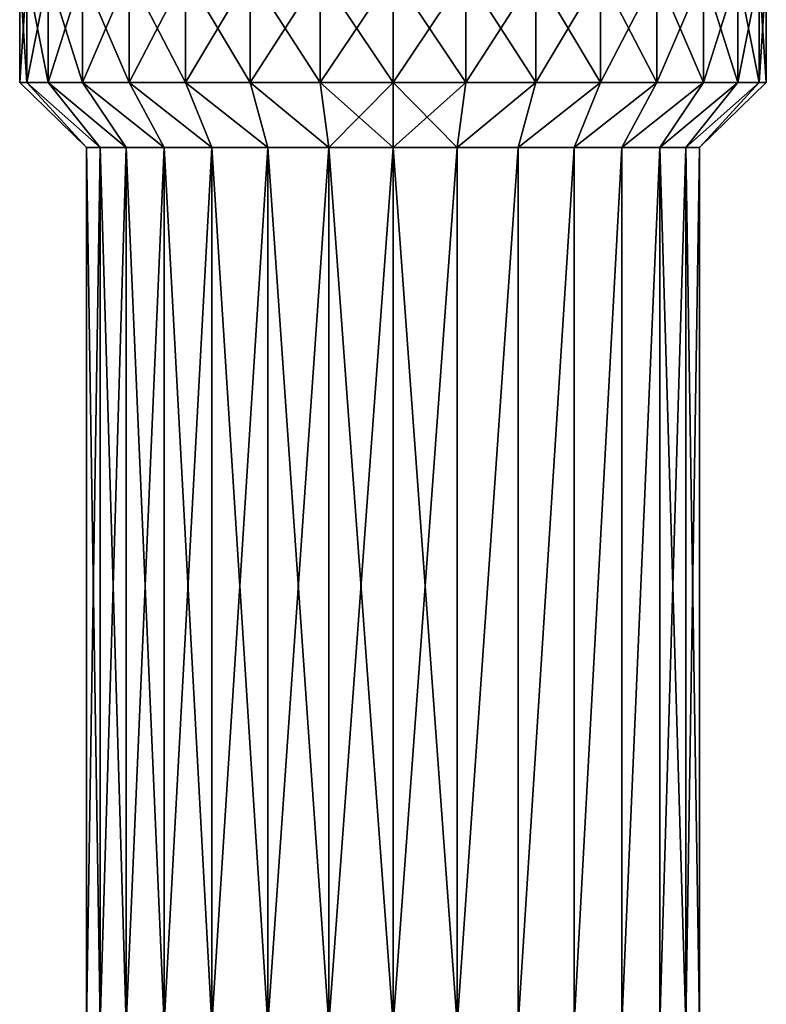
# Model space of a CAD drawing. Header units: millimetres. Extents: x -139 to 139, y -32 to 1264.
# Tile 199 of 256: x 43 to 64, y 672 to 699. Entities that reach past the tile are written whole.
import ezdxf

# ---------------------------------------------------------------- set-up
doc = ezdxf.new("R2010")
doc.units = ezdxf.units.MM
doc.header["$LTSCALE"] = 26.699852
for name, color, linetype in [('316', 7, 'CONTINUOUS'), ('317', 7, 'CONTINUOUS'), ('318', 7, 'CONTINUOUS'), ('322', 7, 'CONTINUOUS'), ('323', 7, 'CONTINUOUS'), ('324', 7, 'CONTINUOUS')]:
    doc.layers.add(name, color=color, linetype=linetype)

msp = doc.modelspace()

# ---------------------------------------------------------------- linework, layer by layer
at = {"layer": '316', "color": 7, "linetype": 'CONTINUOUS', "true_color": 0xa2afbf}
for points in [[(45.216, 671, -7.127), (44.847, 671, -5.388), (45.216, 695.2, -7.127), (45.216, 671, -7.127)], [(44.847, 671, -5.388), (44.847, 671, -3.612), (44.847, 695.2, -5.388), (44.847, 671, -5.388)], [(45.216, 695.2, -7.127), (44.847, 671, -5.388), (44.847, 695.2, -5.388), (45.216, 695.2, -7.127)], [(44.847, 671, -3.612), (45.216, 671, -1.873), (44.847, 695.2, -3.612), (44.847, 671, -3.612)], [(44.847, 695.2, -5.388), (44.847, 671, -3.612), (44.847, 695.2, -3.612), (44.847, 695.2, -5.388)], [(44.847, 695.2, -3.612), (45.216, 671, -1.873), (45.216, 695.2, -1.873), (44.847, 695.2, -3.612)], [(45.939, 671, -8.75), (45.216, 671, -7.127), (45.939, 695.2, -8.75), (45.939, 671, -8.75)], [(45.939, 695.2, -8.75), (45.216, 671, -7.127), (45.216, 695.2, -7.127), (45.939, 695.2, -8.75)], [(45.216, 671, -1.873), (45.939, 671, -0.25), (45.216, 695.2, -1.873), (45.216, 671, -1.873)], [(45.216, 695.2, -1.873), (45.939, 671, -0.25), (45.939, 695.2, -0.25), (45.216, 695.2, -1.873)], [(46.983, 671, -10.188), (45.939, 671, -8.75), (46.983, 695.2, -10.188), (46.983, 671, -10.188)], [(46.983, 695.2, -10.188), (45.939, 671, -8.75), (45.939, 695.2, -8.75), (46.983, 695.2, -10.188)], [(45.939, 671, -0.25), (46.983, 671, 1.188), (45.939, 695.2, -0.25), (45.939, 671, -0.25)], [(45.939, 695.2, -0.25), (46.983, 671, 1.188), (46.983, 695.2, 1.188), (45.939, 695.2, -0.25)], [(48.304, 671, -11.377), (46.983, 671, -10.188), (48.304, 695.2, -11.377), (48.304, 671, -11.377)], [(48.304, 695.2, -11.377), (46.983, 671, -10.188), (46.983, 695.2, -10.188), (48.304, 695.2, -11.377)], [(46.983, 671, 1.188), (48.304, 671, 2.377), (46.983, 695.2, 1.188), (46.983, 671, 1.188)], [(46.983, 695.2, 1.188), (48.304, 671, 2.377), (48.304, 695.2, 2.377), (46.983, 695.2, 1.188)], [(49.843, 671, -12.265), (48.304, 671, -11.377), (49.843, 695.2, -12.265), (49.843, 671, -12.265)], [(49.843, 695.2, -12.265), (48.304, 671, -11.377), (48.304, 695.2, -11.377), (49.843, 695.2, -12.265)], [(48.304, 671, 2.377), (49.843, 671, 3.265), (48.304, 695.2, 2.377), (48.304, 671, 2.377)], [(48.304, 695.2, 2.377), (49.843, 671, 3.265), (49.843, 695.2, 3.265), (48.304, 695.2, 2.377)], [(51.533, 671, -12.814), (49.843, 671, -12.265), (51.533, 695.2, -12.814), (51.533, 671, -12.814)], [(51.533, 695.2, -12.814), (49.843, 671, -12.265), (49.843, 695.2, -12.265), (51.533, 695.2, -12.814)], [(49.843, 671, 3.265), (51.533, 671, 3.814), (49.843, 695.2, 3.265), (49.843, 671, 3.265)], [(49.843, 695.2, 3.265), (51.533, 671, 3.814), (51.533, 695.2, 3.814), (49.843, 695.2, 3.265)], [(53.3, 671, -13), (51.533, 671, -12.814), (53.3, 695.2, -13), (53.3, 671, -13)], [(53.3, 695.2, -13), (51.533, 671, -12.814), (51.533, 695.2, -12.814), (53.3, 695.2, -13)], [(51.533, 671, 3.814), (53.3, 671, 4), (51.533, 695.2, 3.814), (51.533, 671, 3.814)], [(51.533, 695.2, 3.814), (53.3, 671, 4), (53.3, 695.2, 4), (51.533, 695.2, 3.814)]]:
    msp.add_3dface(points, dxfattribs=at)
at = {"layer": '317', "color": 7, "linetype": 'CONTINUOUS', "true_color": 0xa2afbf}
for points in [[(44.847, 695.2, -5.388), (44.847, 695.2, -3.612), (43, 697, -4.5), (44.847, 695.2, -5.388)], [(43.198, 697, -6.509), (44.847, 695.2, -5.388), (43, 697, -4.5), (43.198, 697, -6.509)], [(43, 697, -4.5), (44.847, 695.2, -3.612), (43.198, 697, -2.491), (43, 697, -4.5)], [(45.216, 695.2, -7.127), (44.847, 695.2, -5.388), (43.198, 697, -6.509), (45.216, 695.2, -7.127)], [(43.784, 697, -8.442), (45.216, 695.2, -7.127), (43.198, 697, -6.509), (43.784, 697, -8.442)], [(44.847, 695.2, -3.612), (45.216, 695.2, -1.873), (43.198, 697, -2.491), (44.847, 695.2, -3.612)], [(43.198, 697, -2.491), (45.216, 695.2, -1.873), (43.784, 697, -0.558), (43.198, 697, -2.491)], [(45.939, 695.2, -8.75), (45.216, 695.2, -7.127), (43.784, 697, -8.442), (45.939, 695.2, -8.75)], [(44.736, 697, -10.222), (45.939, 695.2, -8.75), (43.784, 697, -8.442), (44.736, 697, -10.222)], [(45.216, 695.2, -1.873), (45.939, 695.2, -0.25), (43.784, 697, -0.558), (45.216, 695.2, -1.873)], [(43.784, 697, -0.558), (45.939, 695.2, -0.25), (44.736, 697, 1.222), (43.784, 697, -0.558)], [(46.983, 695.2, -10.188), (45.939, 695.2, -8.75), (44.736, 697, -10.222), (46.983, 695.2, -10.188)], [(46.017, 697, -11.783), (46.983, 695.2, -10.188), (44.736, 697, -10.222), (46.017, 697, -11.783)], [(45.939, 695.2, -0.25), (46.983, 695.2, 1.188), (44.736, 697, 1.222), (45.939, 695.2, -0.25)], [(44.736, 697, 1.222), (46.983, 695.2, 1.188), (46.017, 697, 2.783), (44.736, 697, 1.222)], [(48.304, 695.2, -11.377), (46.983, 695.2, -10.188), (46.017, 697, -11.783), (48.304, 695.2, -11.377)], [(47.578, 697, -13.064), (48.304, 695.2, -11.377), (46.017, 697, -11.783), (47.578, 697, -13.064)], [(46.983, 695.2, 1.188), (48.304, 695.2, 2.377), (46.017, 697, 2.783), (46.983, 695.2, 1.188)], [(46.017, 697, 2.783), (48.304, 695.2, 2.377), (47.578, 697, 4.064), (46.017, 697, 2.783)], [(49.843, 695.2, -12.265), (48.304, 695.2, -11.377), (47.578, 697, -13.064), (49.843, 695.2, -12.265)], [(49.358, 697, -14.016), (49.843, 695.2, -12.265), (47.578, 697, -13.064), (49.358, 697, -14.016)], [(48.304, 695.2, 2.377), (49.843, 695.2, 3.265), (47.578, 697, 4.064), (48.304, 695.2, 2.377)], [(47.578, 697, 4.064), (49.843, 695.2, 3.265), (49.358, 697, 5.016), (47.578, 697, 4.064)], [(51.533, 695.2, -12.814), (49.843, 695.2, -12.265), (49.358, 697, -14.016), (51.533, 695.2, -12.814)], [(51.291, 697, -14.602), (51.533, 695.2, -12.814), (49.358, 697, -14.016), (51.291, 697, -14.602)], [(49.843, 695.2, 3.265), (51.533, 695.2, 3.814), (49.358, 697, 5.016), (49.843, 695.2, 3.265)], [(49.358, 697, 5.016), (51.533, 695.2, 3.814), (51.291, 697, 5.602), (49.358, 697, 5.016)], [(53.3, 697, -14.8), (51.533, 695.2, -12.814), (51.291, 697, -14.602), (53.3, 697, -14.8)], [(51.533, 695.2, 3.814), (53.3, 695.2, 4), (51.291, 697, 5.602), (51.533, 695.2, 3.814)], [(51.291, 697, 5.602), (53.3, 695.2, 4), (53.3, 697, 5.8), (51.291, 697, 5.602)], [(53.3, 695.2, -13), (51.533, 695.2, -12.814), (53.3, 697, -14.8), (53.3, 695.2, -13)]]:
    msp.add_3dface(points, dxfattribs=at)
at = {"layer": '318', "color": 7, "linetype": 'CONTINUOUS', "true_color": 0xa2afbf}
for points in [[(43.198, 697, -6.509), (43, 697, -4.5), (43.198, 700, -6.509), (43.198, 697, -6.509)], [(43, 697, -4.5), (43.198, 697, -2.491), (43, 700, -4.5), (43, 697, -4.5)], [(43.198, 700, -6.509), (43, 697, -4.5), (43, 700, -4.5), (43.198, 700, -6.509)], [(43, 700, -4.5), (43.198, 697, -2.491), (43.198, 700, -2.491), (43, 700, -4.5)], [(43.784, 697, -8.442), (43.198, 697, -6.509), (43.784, 700, -8.442), (43.784, 697, -8.442)], [(43.784, 700, -8.442), (43.198, 697, -6.509), (43.198, 700, -6.509), (43.784, 700, -8.442)], [(43.198, 697, -2.491), (43.784, 697, -0.558), (43.198, 700, -2.491), (43.198, 697, -2.491)], [(43.198, 700, -2.491), (43.784, 697, -0.558), (43.784, 700, -0.558), (43.198, 700, -2.491)], [(44.736, 697, -10.222), (43.784, 697, -8.442), (44.736, 700, -10.222), (44.736, 697, -10.222)], [(44.736, 700, -10.222), (43.784, 697, -8.442), (43.784, 700, -8.442), (44.736, 700, -10.222)], [(43.784, 697, -0.558), (44.736, 697, 1.222), (43.784, 700, -0.558), (43.784, 697, -0.558)], [(43.784, 700, -0.558), (44.736, 697, 1.222), (44.736, 700, 1.222), (43.784, 700, -0.558)], [(46.017, 697, -11.783), (44.736, 697, -10.222), (46.017, 700, -11.783), (46.017, 697, -11.783)], [(46.017, 700, -11.783), (44.736, 697, -10.222), (44.736, 700, -10.222), (46.017, 700, -11.783)], [(44.736, 697, 1.222), (46.017, 697, 2.783), (44.736, 700, 1.222), (44.736, 697, 1.222)], [(44.736, 700, 1.222), (46.017, 697, 2.783), (46.017, 700, 2.783), (44.736, 700, 1.222)], [(47.578, 697, -13.064), (46.017, 697, -11.783), (47.578, 700, -13.064), (47.578, 697, -13.064)], [(47.578, 700, -13.064), (46.017, 697, -11.783), (46.017, 700, -11.783), (47.578, 700, -13.064)], [(46.017, 697, 2.783), (47.578, 697, 4.064), (46.017, 700, 2.783), (46.017, 697, 2.783)], [(46.017, 700, 2.783), (47.578, 697, 4.064), (47.578, 700, 4.064), (46.017, 700, 2.783)], [(49.358, 697, -14.016), (47.578, 697, -13.064), (49.358, 700, -14.016), (49.358, 697, -14.016)], [(49.358, 700, -14.016), (47.578, 697, -13.064), (47.578, 700, -13.064), (49.358, 700, -14.016)], [(47.578, 697, 4.064), (49.358, 697, 5.016), (47.578, 700, 4.064), (47.578, 697, 4.064)], [(47.578, 700, 4.064), (49.358, 697, 5.016), (49.358, 700, 5.016), (47.578, 700, 4.064)], [(51.291, 697, -14.602), (49.358, 697, -14.016), (51.291, 700, -14.602), (51.291, 697, -14.602)], [(51.291, 700, -14.602), (49.358, 697, -14.016), (49.358, 700, -14.016), (51.291, 700, -14.602)], [(49.358, 697, 5.016), (51.291, 697, 5.602), (49.358, 700, 5.016), (49.358, 697, 5.016)], [(49.358, 700, 5.016), (51.291, 697, 5.602), (51.291, 700, 5.602), (49.358, 700, 5.016)], [(53.3, 697, -14.8), (51.291, 697, -14.602), (53.3, 700, -14.8), (53.3, 697, -14.8)], [(53.3, 700, -14.8), (51.291, 697, -14.602), (51.291, 700, -14.602), (53.3, 700, -14.8)], [(51.291, 697, 5.602), (53.3, 697, 5.8), (51.291, 700, 5.602), (51.291, 697, 5.602)], [(53.3, 697, 5.8), (53.3, 700, 5.8), (51.291, 700, 5.602), (53.3, 697, 5.8)]]:
    msp.add_3dface(points, dxfattribs=at)
at = {"layer": '322', "color": 7, "linetype": 'CONTINUOUS', "true_color": 0xa2afbf}
for points in [[(53.3, 671, -13), (53.3, 695.2, -13), (55.067, 695.2, -12.814), (53.3, 671, -13)], [(55.067, 671, -12.814), (53.3, 671, -13), (55.067, 695.2, -12.814), (55.067, 671, -12.814)], [(53.3, 695.2, 4), (53.3, 671, 4), (55.067, 671, 3.814), (53.3, 695.2, 4)], [(53.3, 695.2, 4), (55.067, 671, 3.814), (55.067, 695.2, 3.814), (53.3, 695.2, 4)], [(55.067, 671, 3.814), (56.757, 671, 3.265), (56.757, 695.2, 3.265), (55.067, 671, 3.814)], [(55.067, 695.2, 3.814), (55.067, 671, 3.814), (56.757, 695.2, 3.265), (55.067, 695.2, 3.814)], [(56.757, 671, -12.265), (55.067, 671, -12.814), (56.757, 695.2, -12.265), (56.757, 671, -12.265)], [(56.757, 695.2, -12.265), (55.067, 671, -12.814), (55.067, 695.2, -12.814), (56.757, 695.2, -12.265)], [(56.757, 671, 3.265), (58.296, 671, 2.377), (58.296, 695.2, 2.377), (56.757, 671, 3.265)], [(56.757, 695.2, 3.265), (56.757, 671, 3.265), (58.296, 695.2, 2.377), (56.757, 695.2, 3.265)], [(58.296, 671, -11.377), (56.757, 671, -12.265), (58.296, 695.2, -11.377), (58.296, 671, -11.377)], [(58.296, 695.2, -11.377), (56.757, 671, -12.265), (56.757, 695.2, -12.265), (58.296, 695.2, -11.377)], [(58.296, 671, 2.377), (59.617, 671, 1.188), (59.617, 695.2, 1.188), (58.296, 671, 2.377)], [(58.296, 695.2, 2.377), (58.296, 671, 2.377), (59.617, 695.2, 1.188), (58.296, 695.2, 2.377)], [(59.617, 671, -10.188), (58.296, 671, -11.377), (59.616, 695.2, -10.188), (59.617, 671, -10.188)], [(59.616, 695.2, -10.188), (58.296, 671, -11.377), (58.296, 695.2, -11.377), (59.616, 695.2, -10.188)], [(60.661, 695.2, -8.75), (59.617, 671, -10.188), (59.616, 695.2, -10.188), (60.661, 695.2, -8.75)], [(59.617, 671, 1.188), (60.661, 671, -0.25), (60.661, 695.2, -0.25), (59.617, 671, 1.188)], [(59.617, 695.2, 1.188), (59.617, 671, 1.188), (60.661, 695.2, -0.25), (59.617, 695.2, 1.188)], [(60.661, 671, -8.75), (59.617, 671, -10.188), (60.661, 695.2, -8.75), (60.661, 671, -8.75)], [(60.661, 671, -0.25), (61.384, 671, -1.873), (60.661, 695.2, -0.25), (60.661, 671, -0.25)], [(60.661, 695.2, -0.25), (61.384, 671, -1.873), (61.384, 695.2, -1.873), (60.661, 695.2, -0.25)], [(61.384, 671, -7.127), (60.661, 671, -8.75), (61.384, 695.2, -7.127), (61.384, 671, -7.127)], [(61.384, 695.2, -7.127), (60.661, 671, -8.75), (60.661, 695.2, -8.75), (61.384, 695.2, -7.127)], [(61.384, 671, -1.873), (61.753, 671, -3.612), (61.384, 695.2, -1.873), (61.384, 671, -1.873)], [(61.384, 695.2, -1.873), (61.753, 671, -3.612), (61.753, 695.2, -3.612), (61.384, 695.2, -1.873)], [(61.753, 671, -5.388), (61.384, 671, -7.127), (61.753, 695.2, -5.389), (61.753, 671, -5.388)], [(61.753, 695.2, -5.389), (61.384, 671, -7.127), (61.384, 695.2, -7.127), (61.753, 695.2, -5.389)], [(61.753, 671, -3.612), (61.753, 671, -5.388), (61.753, 695.2, -3.612), (61.753, 671, -3.612)], [(61.753, 695.2, -3.612), (61.753, 671, -5.388), (61.753, 695.2, -5.389), (61.753, 695.2, -3.612)]]:
    msp.add_3dface(points, dxfattribs=at)
at = {"layer": '323', "color": 7, "linetype": 'CONTINUOUS', "true_color": 0xa2afbf}
for points in [[(53.3, 695.2, -13), (53.3, 697, -14.8), (55.309, 697, -14.602), (53.3, 695.2, -13)], [(55.067, 695.2, -12.814), (53.3, 695.2, -13), (55.309, 697, -14.602), (55.067, 695.2, -12.814)], [(53.3, 697, 5.8), (53.3, 695.2, 4), (55.067, 695.2, 3.814), (53.3, 697, 5.8)], [(53.3, 697, 5.8), (55.067, 695.2, 3.814), (55.309, 697, 5.602), (53.3, 697, 5.8)], [(55.067, 695.2, 3.814), (56.757, 695.2, 3.265), (57.242, 697, 5.016), (55.067, 695.2, 3.814)], [(55.309, 697, 5.602), (55.067, 695.2, 3.814), (57.242, 697, 5.016), (55.309, 697, 5.602)], [(56.757, 695.2, -12.265), (55.067, 695.2, -12.814), (57.242, 697, -14.016), (56.757, 695.2, -12.265)], [(57.242, 697, -14.016), (55.067, 695.2, -12.814), (55.309, 697, -14.602), (57.242, 697, -14.016)], [(56.757, 695.2, 3.265), (58.296, 695.2, 2.377), (59.022, 697, 4.064), (56.757, 695.2, 3.265)], [(57.242, 697, 5.016), (56.757, 695.2, 3.265), (59.022, 697, 4.064), (57.242, 697, 5.016)], [(58.296, 695.2, -11.377), (56.757, 695.2, -12.265), (59.022, 697, -13.064), (58.296, 695.2, -11.377)], [(59.022, 697, -13.064), (56.757, 695.2, -12.265), (57.242, 697, -14.016), (59.022, 697, -13.064)], [(58.296, 695.2, 2.377), (59.617, 695.2, 1.188), (60.583, 697, 2.783), (58.296, 695.2, 2.377)], [(59.022, 697, 4.064), (58.296, 695.2, 2.377), (60.583, 697, 2.783), (59.022, 697, 4.064)], [(59.616, 695.2, -10.188), (58.296, 695.2, -11.377), (60.583, 697, -11.783), (59.616, 695.2, -10.188)], [(60.583, 697, -11.783), (58.296, 695.2, -11.377), (59.022, 697, -13.064), (60.583, 697, -11.783)], [(60.661, 695.2, -8.75), (59.616, 695.2, -10.188), (61.864, 697, -10.222), (60.661, 695.2, -8.75)], [(61.864, 697, -10.222), (59.616, 695.2, -10.188), (60.583, 697, -11.783), (61.864, 697, -10.222)], [(59.617, 695.2, 1.188), (60.661, 695.2, -0.25), (61.864, 697, 1.222), (59.617, 695.2, 1.188)], [(60.583, 697, 2.783), (59.617, 695.2, 1.188), (61.864, 697, 1.222), (60.583, 697, 2.783)], [(60.661, 695.2, -0.25), (61.384, 695.2, -1.873), (62.816, 697, -0.558), (60.661, 695.2, -0.25)], [(61.864, 697, 1.222), (60.661, 695.2, -0.25), (62.816, 697, -0.558), (61.864, 697, 1.222)], [(61.384, 695.2, -7.127), (60.661, 695.2, -8.75), (62.816, 697, -8.442), (61.384, 695.2, -7.127)], [(62.816, 697, -8.442), (60.661, 695.2, -8.75), (61.864, 697, -10.222), (62.816, 697, -8.442)], [(61.384, 695.2, -1.873), (61.753, 695.2, -3.612), (63.402, 697, -2.491), (61.384, 695.2, -1.873)], [(62.816, 697, -0.558), (61.384, 695.2, -1.873), (63.402, 697, -2.491), (62.816, 697, -0.558)], [(61.753, 695.2, -5.389), (61.384, 695.2, -7.127), (63.402, 697, -6.509), (61.753, 695.2, -5.389)], [(63.402, 697, -6.509), (61.384, 695.2, -7.127), (62.816, 697, -8.442), (63.402, 697, -6.509)], [(61.753, 695.2, -3.612), (61.753, 695.2, -5.389), (63.6, 697, -4.5), (61.753, 695.2, -3.612)], [(63.402, 697, -2.491), (61.753, 695.2, -3.612), (63.6, 697, -4.5), (63.402, 697, -2.491)], [(63.6, 697, -4.5), (61.753, 695.2, -5.389), (63.402, 697, -6.509), (63.6, 697, -4.5)]]:
    msp.add_3dface(points, dxfattribs=at)
at = {"layer": '324', "color": 7, "linetype": 'CONTINUOUS', "true_color": 0xa2afbf}
for points in [[(53.3, 697, -14.8), (53.3, 700, -14.8), (55.309, 700, -14.602), (53.3, 697, -14.8)], [(55.309, 697, -14.602), (53.3, 697, -14.8), (55.309, 700, -14.602), (55.309, 697, -14.602)], [(53.3, 700, 5.8), (53.3, 697, 5.8), (55.309, 697, 5.602), (53.3, 700, 5.8)], [(53.3, 700, 5.8), (55.309, 697, 5.602), (55.309, 700, 5.602), (53.3, 700, 5.8)], [(55.309, 697, 5.602), (57.242, 697, 5.016), (55.309, 700, 5.602), (55.309, 697, 5.602)], [(55.309, 700, 5.602), (57.242, 697, 5.016), (57.242, 700, 5.016), (55.309, 700, 5.602)], [(57.242, 697, -14.016), (55.309, 697, -14.602), (57.242, 700, -14.016), (57.242, 697, -14.016)], [(57.242, 700, -14.016), (55.309, 697, -14.602), (55.309, 700, -14.602), (57.242, 700, -14.016)], [(57.242, 697, 5.016), (59.022, 697, 4.064), (57.242, 700, 5.016), (57.242, 697, 5.016)], [(57.242, 700, 5.016), (59.022, 697, 4.064), (59.022, 700, 4.064), (57.242, 700, 5.016)], [(59.022, 697, -13.064), (57.242, 697, -14.016), (59.022, 700, -13.064), (59.022, 697, -13.064)], [(59.022, 700, -13.064), (57.242, 697, -14.016), (57.242, 700, -14.016), (59.022, 700, -13.064)], [(59.022, 697, 4.064), (60.583, 697, 2.783), (59.022, 700, 4.064), (59.022, 697, 4.064)], [(59.022, 700, 4.064), (60.583, 697, 2.783), (60.583, 700, 2.783), (59.022, 700, 4.064)], [(60.583, 697, -11.783), (59.022, 697, -13.064), (60.583, 700, -11.783), (60.583, 697, -11.783)], [(60.583, 700, -11.783), (59.022, 697, -13.064), (59.022, 700, -13.064), (60.583, 700, -11.783)], [(60.583, 697, 2.783), (61.864, 697, 1.222), (60.583, 700, 2.783), (60.583, 697, 2.783)], [(60.583, 700, 2.783), (61.864, 697, 1.222), (61.864, 700, 1.222), (60.583, 700, 2.783)], [(61.864, 697, -10.222), (60.583, 697, -11.783), (61.864, 700, -10.222), (61.864, 697, -10.222)], [(61.864, 700, -10.222), (60.583, 697, -11.783), (60.583, 700, -11.783), (61.864, 700, -10.222)], [(61.864, 697, 1.222), (62.816, 697, -0.558), (61.864, 700, 1.222), (61.864, 697, 1.222)], [(61.864, 700, 1.222), (62.816, 697, -0.558), (62.816, 700, -0.558), (61.864, 700, 1.222)], [(62.816, 697, -8.442), (61.864, 697, -10.222), (62.816, 700, -8.442), (62.816, 697, -8.442)], [(62.816, 700, -8.442), (61.864, 697, -10.222), (61.864, 700, -10.222), (62.816, 700, -8.442)], [(62.816, 697, -0.558), (63.402, 697, -2.491), (62.816, 700, -0.558), (62.816, 697, -0.558)], [(62.816, 700, -0.558), (63.402, 697, -2.491), (63.402, 700, -2.491), (62.816, 700, -0.558)], [(63.402, 697, -6.509), (62.816, 697, -8.442), (63.402, 700, -6.509), (63.402, 697, -6.509)], [(63.402, 700, -6.509), (62.816, 697, -8.442), (62.816, 700, -8.442), (63.402, 700, -6.509)], [(63.402, 697, -2.491), (63.6, 697, -4.5), (63.402, 700, -2.491), (63.402, 697, -2.491)], [(63.6, 697, -4.5), (63.402, 697, -6.509), (63.6, 700, -4.5), (63.6, 697, -4.5)], [(63.402, 700, -2.491), (63.6, 697, -4.5), (63.6, 700, -4.5), (63.402, 700, -2.491)], [(63.6, 700, -4.5), (63.402, 697, -6.509), (63.402, 700, -6.509), (63.6, 700, -4.5)]]:
    msp.add_3dface(points, dxfattribs=at)

doc.saveas('drawing.dxf')
